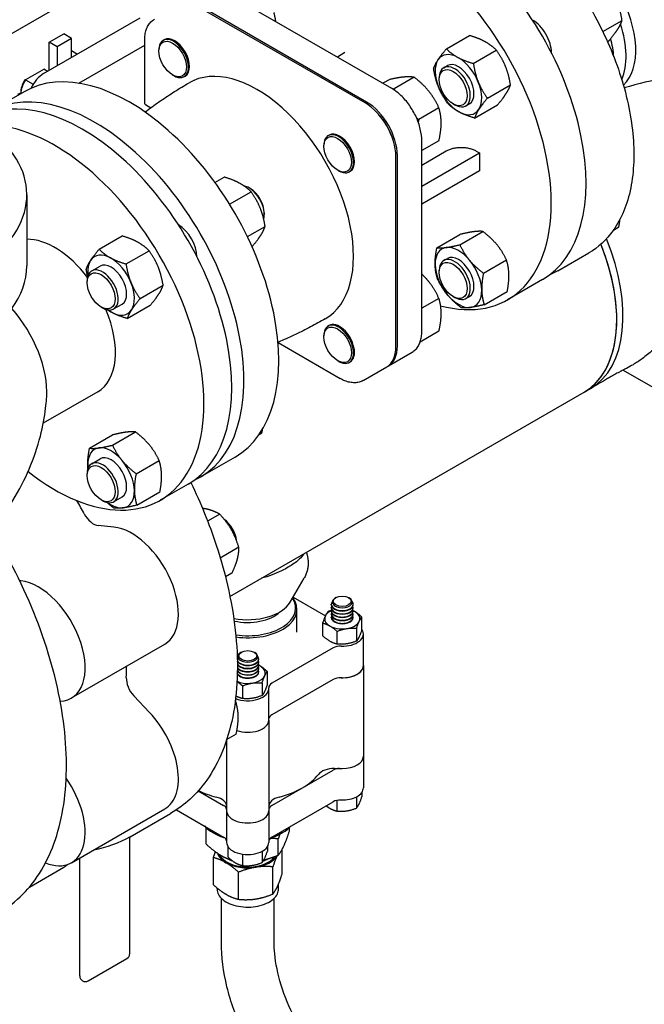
# Model space of a CAD drawing. Header units: inches. Extents: x 17 to 189, y 68 to 193.
# Tile 16 of 43: x 81 to 90, y 133 to 147. Entities that reach past the tile are written whole.
import ezdxf

# ---------------------------------------------------------------- set-up
doc = ezdxf.new("R2010")
doc.units = ezdxf.units.IN
doc.header["$LTSCALE"] = 10.666667
doc.header["$MEASUREMENT"] = 0
doc.layers.get('0').update_dxf_attribs({"lineweight": 25})

msp = doc.modelspace()

# ---------------------------------------------------------------- linework, layer by layer
for p, q in [((86.627, 150.301), (79.702, 146.303)), ((84.128, 147.674), (86.474, 146.319)), ((86.099, 146.11), (83.752, 147.465)), ((86.12, 146.122), (83.774, 147.477)), ((81.529, 146.527), (82.901, 147.319)), ((89.48, 147.126), (89.754, 147.284)), ((81.609, 146.973), (81.816, 147.092)), ((81.926, 147.028), (81.816, 147.092)), ((87.256, 146.879), (87.584, 147.069)), ((81.609, 146.573), (81.609, 146.973)), ((81.72, 146.909), (81.609, 146.973)), ((81.926, 147.028), (81.72, 146.909)), ((81.926, 146.756), (81.926, 147.028)), ((82.028, 146.391), (82.966, 146.932)), ((82.966, 146.097), (82.966, 147.003)), ((83.229, 146.999), (83.243, 147.008)), ((89.545, 146.985), (89.572, 147)), ((81.72, 146.909), (81.72, 146.637)), ((81.926, 146.855), (82.012, 146.805)), ((83.167, 146.847), (83.167, 146.863)), ((85.814, 146.825), (85.707, 146.763)), ((87.639, 146.671), (87.966, 146.86)), ((81.534, 146.592), (81.271, 146.44)), ((81.534, 146.592), (81.588, 146.561)), ((81.543, 146.587), (81.589, 146.561)), ((83.363, 146.507), (83.378, 146.499)), ((87.219, 146.611), (87.271, 146.641)), ((81.271, 146.44), (81.381, 146.376)), ((83.526, 146.484), (83.54, 146.492)), ((86.45, 146.444), (86.354, 146.389)), ((86.8, 146.475), (86.512, 146.309)), ((87.154, 146.442), (87.154, 146.468)), ((87.839, 146.178), (88.167, 146.368)), ((81.251, 146.269), (80.756, 145.983)), ((81.164, 146.233), (81.203, 146.255)), ((81.203, 146.253), (81.203, 146.241)), ((82.975, 146.088), (83.053, 146.042)), ((87.353, 146.098), (87.375, 146.085)), ((87.531, 146.07), (87.583, 146.1)), ((87.15, 146.039), (86.863, 145.873)), ((87.657, 145.895), (87.985, 146.084)), ((85.576, 145.645), (85.59, 145.653)), ((87.15, 145.572), (86.907, 145.431)), ((86.907, 142.861), (86.907, 145.57)), ((85.514, 145.492), (85.514, 145.508)), ((86.907, 145.226), (87.255, 145.427)), ((86.907, 144.924), (87.729, 145.399)), ((87.681, 145.426), (87.729, 145.399)), ((87.729, 145.399), (87.729, 145.143)), ((86.538, 142.64), (86.538, 145.35)), ((86.559, 142.653), (86.559, 145.362)), ((85.71, 145.152), (85.724, 145.144)), ((85.873, 145.129), (85.887, 145.138)), ((87.729, 145.143), (86.907, 144.668)), ((83.965, 144.979), (84.096, 145.055)), ((84.172, 144.669), (84.478, 144.846)), ((84.467, 144.891), (84.445, 144.904)), ((81.29, 144.803), (81.29, 143.791)), ((84.666, 144.547), (84.666, 144.521)), ((84.426, 144.208), (84.678, 144.354)), ((87.446, 144.093), (87.774, 144.282)), ((89.633, 144.302), (89.708, 144.345)), ((82.317, 144.028), (82.645, 144.217)), ((87.12, 144.05), (87.448, 144.239)), ((82.7, 143.819), (83.027, 144.008)), ((84.491, 144.067), (84.496, 144.07)), ((87.219, 143.868), (87.271, 143.898)), ((87.783, 143.688), (88.11, 143.877)), ((88.84, 143.722), (89.282, 143.977)), ((82.212, 143.72), (82.332, 143.789)), ((87.154, 143.7), (87.154, 143.725)), ((82.147, 143.552), (82.147, 143.577)), ((88.621, 143.596), (88.126, 143.31)), ((82.9, 143.327), (83.228, 143.516)), ((87.793, 143.24), (88.121, 143.429)), ((87.15, 143.33), (86.907, 143.189)), ((87.353, 143.355), (87.375, 143.343)), ((87.531, 143.327), (87.583, 143.357)), ((82.346, 143.207), (82.368, 143.194)), ((82.524, 143.179), (82.644, 143.248)), ((82.718, 143.043), (83.045, 143.232)), ((85.576, 142.935), (85.59, 142.943)), ((85.514, 142.782), (85.514, 142.799)), ((87.15, 142.862), (86.883, 142.708)), ((84.862, 142.7), (85.745, 142.19)), ((86.431, 142.368), (86.769, 142.564)), ((85.71, 142.443), (85.724, 142.435)), ((85.873, 142.42), (85.887, 142.428)), ((86.071, 142.161), (86.409, 142.356)), ((89.769, 142.309), (91.271, 141.442)), ((89.213, 141.995), (89.302, 142.046)), ((82.297, 142), (81.524, 141.553)), ((84.178, 139.087), (89.213, 141.995)), ((82.181, 141.198), (82.508, 141.387)), ((82.507, 141.241), (82.835, 141.43)), ((84.594, 141.393), (84.632, 141.415)), ((82.212, 140.978), (82.332, 141.047)), ((84.251, 141.073), (83.756, 140.787)), ((82.844, 140.836), (83.171, 141.025)), ((82.147, 140.809), (82.147, 140.835)), ((83.583, 140.687), (83.187, 140.458)), ((82.524, 140.436), (82.644, 140.505)), ((82.854, 140.388), (83.182, 140.578)), ((82.346, 140.465), (82.368, 140.452)), ((84.034, 140.258), (83.861, 140.158)), ((82.528, 140.076), (82.306, 140.098)), ((84.304, 139.789), (84.04, 139.636)), ((85.269, 139.718), (85.285, 139.628)), ((84.205, 139.419), (84.114, 139.367)), ((81.202, 139.311), (81.188, 139.312)), ((85.036, 139.01), (85.232, 139.349)), ((85.077, 139.08), (85.536, 138.815)), ((85.618, 138.972), (85.618, 138.978)), ((85.684, 139.073), (85.675, 139.068)), ((85.865, 139.073), (85.874, 139.068)), ((85.931, 138.972), (85.931, 138.978)), ((84.957, 138.916), (84.957, 138.918)), ((85.131, 138.58), (85.131, 138.906)), ((85.618, 138.927), (85.618, 138.933)), ((85.618, 138.882), (85.618, 138.887)), ((85.618, 138.836), (85.618, 138.842)), ((85.931, 138.927), (85.931, 138.933)), ((85.931, 138.882), (85.931, 138.887)), ((85.931, 138.836), (85.931, 138.842)), ((85.496, 138.711), (85.496, 138.53)), ((85.618, 138.791), (85.618, 138.797)), ((85.931, 138.791), (85.931, 138.797)), ((86.054, 138.617), (86.054, 138.797)), ((85.7, 138.593), (85.7, 138.412)), ((85.979, 138.636), (85.979, 138.455)), ((86.075, 138.106), (86.075, 138.555)), ((81.925, 137.645), (83.251, 138.411)), ((84.34, 138.297), (84.332, 138.292)), ((84.522, 138.297), (84.531, 138.292)), ((85.644, 138.357), (84.774, 137.855)), ((84.587, 138.197), (84.587, 138.202)), ((84.587, 138.151), (84.587, 138.157)), ((84.587, 138.106), (84.587, 138.112)), ((86.075, 138.106), (86.075, 136.816)), ((84.587, 138.061), (84.587, 138.066)), ((84.587, 138.015), (84.587, 138.021)), ((84.71, 137.841), (84.71, 138.022)), ((84.635, 137.86), (84.635, 137.68)), ((85.644, 137.908), (84.774, 137.406)), ((85.775, 137.933), (85.735, 137.933)), ((84.356, 137.817), (84.356, 137.637)), ((84.731, 137.33), (84.731, 137.779)), ((83.036, 137.44), (82.813, 137.675)), ((84.266, 137.574), (84.249, 137.564)), ((84.731, 137.33), (84.731, 136.04)), ((84.266, 137.132), (84.133, 137.055)), ((84.131, 137.049), (84.131, 136.04)), ((86.075, 136.816), (86.075, 136.367)), ((84.774, 136.116), (85.644, 136.618)), ((85.664, 136.643), (85.775, 136.643)), ((83.727, 136.324), (84.088, 136.116)), ((86.054, 136.303), (86.054, 136.24)), ((84.774, 135.667), (85.644, 136.169)), ((85.7, 136.189), (85.7, 136.036)), ((85.979, 136.24), (85.979, 136.079)), ((81.925, 135.302), (83.251, 136.067)), ((83.417, 136.054), (84.088, 135.667)), ((84.131, 136.04), (84.131, 135.591)), ((84.731, 136.04), (84.731, 135.591)), ((82.759, 135.67), (83.333, 136.002)), ((83.839, 135.567), (83.839, 135.8)), ((83.95, 135.722), (83.936, 135.73)), ((84.912, 135.722), (84.926, 135.73)), ((85.024, 135.75), (85.024, 135.801)), ((82.754, 134.009), (82.754, 135.667)), ((84.865, 135.408), (84.865, 135.641)), ((84.152, 135.379), (84.152, 135.527)), ((84.635, 135.464), (84.635, 135.304)), ((84.71, 135.527), (84.71, 135.465)), ((84.919, 135.138), (84.919, 135.49)), ((82.042, 133.691), (82.042, 135.37)), ((83.943, 134.987), (83.943, 135.374)), ((84.357, 135.423), (84.357, 135.261)), ((81.327, 134.956), (81.816, 135.239)), ((84.3, 134.781), (84.3, 135.167)), ((84.788, 134.856), (84.788, 135.243)), ((83.994, 134.929), (83.994, 134.943)), ((84.869, 134.929), (84.869, 134.999)), ((84.056, 134.168), (84.056, 134.795)), ((84.806, 134.168), (84.806, 134.795)), ((82.162, 133.622), (82.714, 133.94))]:
    msp.add_line(p, q)
for centre, start, end in [((82.674, 134.009), 300, 0), ((82.122, 133.691), 180, 300)]:
    msp.add_arc(centre, 0.08, start, end)
for centre, major_axis, start_param, end_param in [((87.121, 146.194), (1.5, -2.598), 0, 3.141593), ((86.626, 145.908), (1.5, -2.598), 5.758799, 9.691663), ((89.108, 147.341), (0.595, -1.031), 0.12623, 3.015363), ((89.108, 147.341), (0.595, -1.031), 0.12623, 3.015363), ((88.484, 146.98), (0.188, -0.325), 0.777468, 2.364125), ((88.97, 147.261), (0.595, -1.031), 0.398402, 1.221248), ((88.97, 147.261), (0.595, -1.031), 0.398402, 1.221248), ((83.378, 146.742), (-0.149, 0.258), 2.356194, 7.068583), ((83.392, 146.75), (-0.149, 0.258), 3.141593, 6.283185), ((88.799, 147.162), (0.595, -1.031), 0.874921, 1.123203), ((87.427, 146.37), (-0.234, 0.406), 5.525168, 6.572365), ((82.751, 143.671), (1.5, -2.598), 0, 3.141593), ((84.565, 144.718), (0.969, -1.678), 0, 3.141593), ((87.427, 146.37), (-0.234, 0.406), 0.28918, 1.336377), ((87.427, 146.37), (-0.156, 0.271), 3.141593, 6.283185), ((87.427, 146.37), (-0.234, 0.406), 4.47797, 5.525168), ((81.529, 146.27), (0.157, 0.272), 0.785398, 1.72252), ((81.402, 146.344), (0.141, 0.244), 0, 0.062664), ((87.375, 146.34), (0.156, -0.271), 5.497787, 10.210176), ((81.381, 146.356), (0.126, 0.218), 1.552177, 2.356194), ((81.402, 146.344), (-0.141, -0.244), 4.649725, 5.445708), ((87.427, 146.37), (0.234, -0.406), 0.28918, 1.336377), ((82.256, 143.385), (1.5, -2.598), 6.225406, 9.482557), ((87.427, 146.37), (0.234, -0.406), 4.47797, 5.525168), ((78.59, 144.803), (2.7, 0), 2.204526, 7.428132), ((82.083, 143.285), (1.5, -2.598), 0, 3.141593), ((86.099, 145.603), (-0.31, 0.538), 3.926991, 5.497787), ((86.12, 145.616), (-0.31, 0.538), 3.926991, 5.497787), ((87.427, 146.37), (0.234, -0.406), 5.525168, 6.572365), ((81.687, 143.056), (1.5, -2.598), 5.317651, 9.136282), ((86.12, 145.616), (-0.29, 0.503), 4.360577, 5.064201), ((85.738, 145.395), (-0.149, 0.258), 3.141593, 6.283185), ((85.724, 145.387), (-0.149, 0.258), 2.356194, 7.068583), ((84.445, 144.649), (0.156, -0.271), 0.512958, 2.675802), ((84.467, 144.661), (-0.141, 0.244), 3.926991, 5.497787), ((83.444, 144.07), (-0.187, 0.325), 3.933682, 5.491096), ((81.687, 143.056), (-0.61, 1.057), 4.928647, 5.976173), ((88.177, 143.994), (1.125, -1.949), 0, 1.337764), ((88.177, 143.994), (1.125, -1.949), 0, 1.337764), ((87.427, 143.628), (-0.234, 0.406), 6.048766, 7.095964), ((87.427, 143.628), (-0.234, 0.406), 5.001569, 6.048766), ((88.088, 143.943), (1.125, -1.949), 0, 1.325441), ((88.088, 143.943), (1.125, -1.949), 0.785398, 1.325441), ((82.488, 143.519), (-0.234, 0.406), 0.28918, 0.926143), ((82.488, 143.519), (-0.234, 0.406), 5.525168, 6.572365), ((82.488, 143.519), (-0.234, 0.406), 4.47797, 5.525168), ((87.375, 143.598), (0.156, -0.271), 5.497787, 10.210176), ((87.427, 143.628), (-0.156, 0.271), 3.141593, 6.283185), ((87.427, 143.628), (-0.234, 0.406), 3.954371, 5.001569), ((78.59, 143.791), (2.7, 0), 3.141593, 6.283185), ((82.368, 143.449), (0.156, -0.271), 5.497787, 10.210176), ((82.488, 143.519), (-0.156, 0.271), 3.141593, 6.283185), ((87.427, 143.628), (0.234, -0.406), 3.954371, 5.001569), ((82.488, 143.519), (0.234, -0.406), 0.28918, 1.336377), ((87.427, 143.628), (0.234, -0.406), 6.048766, 7.095964), ((87.427, 143.628), (0.234, -0.406), 5.001569, 6.048766), ((80.711, 142.493), (-0.61, 1.057), 3.859842, 5.060199), ((81.687, 143.056), (0.61, -1.057), 0, 1.354539), ((82.488, 143.519), (0.234, -0.406), 5.357043, 5.525168), ((82.488, 143.519), (0.234, -0.406), 5.525168, 6.572365), ((88.088, 143.943), (1.125, -1.949), 0, 0.785398), ((85.724, 142.677), (-0.149, 0.258), 2.356194, 7.068583), ((85.738, 142.685), (0.149, -0.258), 0, 3.141593), ((86.099, 142.894), (0.31, -0.538), 0, 0.785398), ((86.12, 142.906), (0.31, -0.538), 6.249, 7.068583), ((82.488, 140.776), (-0.234, 0.406), 6.048766, 7.095964), ((82.488, 140.776), (-0.234, 0.406), 5.001569, 6.048766), ((82.488, 140.776), (-0.156, 0.271), 3.141593, 6.283185), ((82.368, 140.707), (0.156, -0.271), 5.497787, 10.210176), ((82.488, 140.776), (0.234, -0.406), 3.954371, 4.067735), ((82.488, 140.776), (-0.234, 0.406), 3.954371, 5.001569), ((82.488, 140.776), (0.234, -0.406), 6.048766, 7.095964), ((80.332, 139.465), (-1.68, 2.91), 4.654879, 4.718167), ((82.488, 140.776), (0.234, -0.406), 5.357043, 6.048766), ((82.238, 140.326), (0.125, -0.217), 4.654879, 5.890486), ((82.782, 139.222), (0.469, -0.812), 0, 2.748894), ((84.075, 139.969), (-0.141, 0.244), 4.057126, 5.367651), ((84.052, 139.956), (0.156, -0.271), 1.054642, 2.086951), ((81.456, 138.457), (0.469, -0.812), 5.97979, 9.032079), ((84.431, 139.127), (0.638, 0), 4.394976, 5.961116), ((84.431, 138.923), (0.68, 0), 4.45893, 6.647313), ((84.431, 138.906), (0.7, 0), 4.470374, 6.700673), ((85.775, 138.978), (0.156, 0), 2.685106, 6.739671), ((85.775, 138.933), (0.156, 0), 2.91979, 6.504988), ((85.775, 138.972), (-0.156, 0), 0, 3.141593), ((85.775, 139.01), (-0.141, 0), 5.497787, 10.210176), ((84.431, 139.025), (-0.53, 0), 1.196506, 2.61285), ((85.775, 138.772), (-0.25, 0), 5.387521, 10.320443), ((85.775, 138.887), (0.156, 0), 2.91979, 6.504988), ((85.775, 138.842), (0.156, 0), 2.91979, 6.504988), ((85.775, 138.797), (0.156, 0), 2.91979, 6.504988), ((85.775, 138.927), (-0.156, 0), 0, 3.141593), ((85.775, 138.882), (-0.156, 0), 0, 3.141593), ((85.775, 138.836), (-0.156, 0), 0, 3.141593), ((85.775, 138.791), (-0.156, 0), 0, 3.141593), ((85.775, 138.555), (0.3, 0), 4.656718, 6.660374), ((85.75, 138.296), (-0.15, 0), 4.656718, 5.497787), ((84.431, 138.235), (-0.141, 0), 5.497787, 10.210176), ((84.431, 137.997), (0.25, 0), 4.056237, 7.17885), ((84.431, 138.202), (-0.156, 0), 5.826699, 5.992953), ((84.431, 138.202), (0.156, 0), 3.462056, 6.739671), ((84.431, 138.197), (-0.156, 0), 0.322766, 3.141593), ((84.431, 138.157), (0.156, 0), 3.475692, 6.504988), ((84.431, 138.151), (-0.156, 0), 0.335074, 3.141593), ((84.431, 138.112), (0.156, 0), 3.47927, 6.504988), ((84.431, 138.106), (-0.156, 0), 0.337461, 3.141593), ((85.775, 138.106), (0.3, 0), 4.656718, 6.283185), ((85.775, 138.106), (0.3, 0), 4.712389, 6.283185), ((80.332, 139.465), (-1.68, 2.91), 3.86948, 3.928386), ((84.431, 138.015), (-0.156, 0), 0.313898, 3.141593), ((84.431, 138.066), (0.156, 0), 3.47346, 6.504988), ((84.431, 138.061), (-0.156, 0), 0.330482, 3.141593), ((84.431, 138.021), (0.156, 0), 3.458117, 6.504988), ((82.881, 137.824), (-0.125, 0.217), 0.727888, 1.963495), ((84.88, 137.794), (-0.15, 0), 5.497787, 6.338856), ((85.75, 137.847), (0.15, 0), 1.515126, 2.356194), ((84.431, 137.779), (0.3, 0), 4.098306, 6.338856), ((84.052, 137.613), (0.156, -0.271), 1.190883, 1.2105), ((84.075, 137.625), (-0.141, 0.244), 4.15984, 4.354012), ((82.782, 136.879), (0.469, -0.812), 0, 1.963495), ((84.88, 137.345), (-0.15, 0), 5.497787, 6.186736), ((84.431, 137.33), (0.3, 0), 4.169414, 6.283185), ((84.431, 137.33), (0.3, 0), 4.169414, 6.283185), ((85.775, 136.816), (0.3, 0), 4.712389, 6.283185), ((85.775, 136.816), (0.3, 0), 4.712389, 6.283185), ((85.664, 136.498), (0.25, 0), 1.570796, 2.721979), ((85.75, 136.557), (-0.15, 0), 4.808838, 5.497787), ((81.456, 136.114), (0.469, -0.812), 5.647673, 8.004841), ((84.431, 136.816), (1.1, 0), 5.132002, 5.863572), ((84.431, 136.816), (1.1, 0), 4.020442, 4.292776), ((85.775, 136.367), (0.3, 0), 4.656718, 6.283185), ((83.881, 136.104), (0.25, 0), 0, 1.151183), ((84.981, 136.104), (-0.25, 0), 5.132002, 6.283185), ((85.75, 136.107), (0.15, 0), 1.515126, 2.356194), ((83.982, 136.055), (0.15, 0), 0.096449, 0.785398), ((84.431, 136.04), (-0.3, 0), 0, 3.141593), ((84.431, 136.04), (-0.3, 0), 0, 3.141593), ((84.88, 136.055), (-0.15, 0), 5.497787, 6.186736), ((84.431, 136.016), (-0.7, 0), 0.491572, 1.075249), ((84.431, 136.016), (-0.7, 0), 2.066344, 2.65002), ((84.431, 135.999), (0.68, 0), 3.926991, 4.212614), ((83.982, 135.606), (0.15, 0), 0.096449, 0.785398), ((84.431, 135.591), (-0.3, 0), 0, 3.141593), ((84.88, 135.606), (-0.15, 0), 5.497787, 6.186736), ((84.431, 135.999), (0.68, 0), 5.212164, 5.497787), ((84.431, 135.481), (-0.438, 0), 0.172786, 0.785398), ((84.431, 135.481), (-0.418, 0), 0.254888, 2.75558), ((84.431, 135.481), (0.438, 0), 3.926991, 4.974188), ((84.431, 135.535), (-0.42, 0), 0.797468, 1.029583), ((84.431, 135.481), (0.438, 0), 4.974188, 5.959483), ((84.431, 135.535), (-0.42, 0), 2.12771, 2.313263), ((81.347, 136.05), (0.469, -0.812), 0, 0.116785)]:
    msp.add_ellipse(centre, major_axis=major_axis, ratio=0.57735, start_param=start_param, end_param=end_param)
for centre, major_axis in [((83.363, 146.734), (0.139, -0.24)), ((87.353, 146.327), (-0.141, 0.244)), ((85.71, 145.379), (0.139, -0.24)), ((87.353, 143.585), (0.141, -0.244)), ((82.346, 143.437), (-0.141, 0.244)), ((85.71, 142.669), (0.139, -0.24)), ((82.346, 140.694), (0.141, -0.244)), ((85.775, 139.021), (-0.128, 0)), ((84.431, 138.245), (-0.128, 0))]:
    msp.add_ellipse(centre, major_axis=major_axis, ratio=0.57735)
for points, knots in [([(86.282, 149.173), (86.442, 149.266), (86.627, 149.315), (87.029, 149.323), (87.247, 149.281), (87.696, 149.106), (87.928, 148.973), (88.377, 148.629), (88.596, 148.418), (88.997, 147.943), (89.18, 147.678), (89.493, 147.12), (89.623, 146.827), (89.817, 146.243), (89.88, 145.951), (89.934, 145.397), (89.924, 145.135), (89.83, 144.667), (89.746, 144.462), (89.533, 144.163), (89.417, 144.055), (89.282, 143.977)], [4.712389, 4.712389, 4.712389, 4.712389, 5.019722, 5.019722, 5.33549, 5.33549, 5.658361, 5.658361, 5.98179, 5.98179, 6.304623, 6.304623, 6.627229, 6.627229, 6.950129, 6.950129, 7.273619, 7.273619, 7.59607, 7.59607, 7.853982, 7.853982, 7.853982, 7.853982]), ([(82.966, 147.003), (82.966, 147.03), (82.968, 147.056), (82.975, 147.105), (82.98, 147.128), (82.995, 147.172), (83.004, 147.193), (83.027, 147.23), (83.04, 147.247), (83.069, 147.277), (83.086, 147.29), (83.103, 147.3)], [6.2831853, 6.2831853, 6.2831853, 6.2831853, 6.4402649, 6.4402649, 6.5973446, 6.5973446, 6.7544242, 6.7544242, 6.9115038, 6.9115038, 7.0685835, 7.0685835, 7.0685835, 7.0685835]), ([(92.911, 146.959), (92.682, 146.886), (92.417, 146.806), (91.911, 146.694), (91.668, 146.655), (91.064, 146.568), (90.715, 146.527), (90.179, 146.429), (89.989, 146.383), (89.784, 146.323)], [0, 0, 0, 0, 2.25678, 2.25678, 4.435619, 4.435619, 7.898035, 7.898035, 10.015295, 10.015295, 10.015295, 10.015295]), ([(82.97, 145.981), (82.98, 145.988), (82.99, 145.996), (83.063, 146.05), (83.127, 146.096), (83.258, 146.186), (83.324, 146.23), (83.459, 146.315), (83.527, 146.356), (83.596, 146.396)], [0.71307941, 0.71307941, 0.71307941, 0.71307941, 0.71672889, 0.71672889, 0.73961865, 0.73961865, 0.7625084, 0.7625084, 0.78539816, 0.78539816, 0.78539816, 0.78539816]), ([(86.907, 145.57), (86.907, 145.624), (86.899, 145.68), (86.871, 145.796), (86.851, 145.855), (86.798, 145.97), (86.766, 146.025), (86.693, 146.129), (86.652, 146.176), (86.566, 146.258), (86.52, 146.293), (86.474, 146.319)], [3.141593, 3.141593, 3.141593, 3.141593, 3.455752, 3.455752, 3.769911, 3.769911, 4.08407, 4.08407, 4.39823, 4.39823, 4.712389, 4.712389, 4.712389, 4.712389]), ([(82.975, 146.088), (82.972, 146.089), (82.97, 146.091), (82.967, 146.094), (82.966, 146.096), (82.966, 146.097), (82.966, 146.097), (82.966, 146.097)], [0, 0, 0, 0, 0.02969641, 0.02969641, 0.05939282, 0.05939282, 0.06106123, 0.06106123, 0.06106123, 0.06106123]), ([(87.255, 145.427), (87.268, 145.435), (87.284, 145.442), (87.318, 145.455), (87.336, 145.461), (87.37, 145.469), (87.389, 145.472), (87.429, 145.477), (87.449, 145.478), (87.487, 145.478), (87.507, 145.476), (87.547, 145.472), (87.566, 145.468), (87.6, 145.46), (87.619, 145.455), (87.652, 145.442), (87.668, 145.434), (87.681, 145.426)], [2.26336, 2.26336, 2.26336, 2.26336, 2.404327, 2.404327, 2.545293, 2.545293, 2.68687, 2.68687, 2.828447, 2.828447, 2.970104, 2.970104, 3.11176, 3.11176, 3.253674, 3.253674, 3.395588, 3.395588, 3.395588, 3.395588]), ([(91.271, 144.179), (91.271, 144.179), (91.271, 144.179), (91.259, 144.171), (91.252, 144.167), (91.242, 144.159), (91.232, 144.15), (91.201, 144.114), (91.185, 144.092), (91.14, 144.027), (91.11, 143.977), (91.049, 143.873), (91.019, 143.821), (90.953, 143.706), (90.915, 143.643), (90.863, 143.561), (90.85, 143.542), (90.832, 143.516), (90.827, 143.508), (90.822, 143.5), (90.821, 143.499), (90.82, 143.497), (90.82, 143.497), (90.82, 143.497), (90.82, 143.497), (90.816, 143.492), (90.816, 143.492), (90.808, 143.481), (90.803, 143.472), (90.777, 143.432), (90.755, 143.395), (90.705, 143.311), (90.678, 143.263), (90.618, 143.159), (90.584, 143.102), (90.504, 142.974), (90.456, 142.902), (90.339, 142.748), (90.267, 142.666), (90.143, 142.55), (90.094, 142.51), (90, 142.442), (89.957, 142.413), (89.88, 142.368), (89.848, 142.35), (89.801, 142.325), (89.785, 142.317), (89.75, 142.299), (89.731, 142.29), (89.702, 142.275), (89.691, 142.269), (89.67, 142.258), (89.662, 142.254), (89.656, 142.25), (89.655, 142.25), (89.655, 142.25), (89.655, 142.25), (89.654, 142.249), (89.646, 142.244), (89.627, 142.234), (89.613, 142.226), (89.583, 142.208), (89.566, 142.198), (89.529, 142.177), (89.509, 142.166), (89.465, 142.14), (89.441, 142.126), (89.388, 142.096), (89.359, 142.079), (89.321, 142.057), (89.311, 142.051), (89.302, 142.046)], [2.318771, 2.318771, 2.318771, 2.318771, 2.324284, 2.324284, 2.72051, 2.72051, 3.413628, 3.413628, 3.912372, 3.912372, 4.525763, 4.525763, 5.025255, 5.025255, 5.586437, 5.586437, 5.762369, 5.762369, 5.82831, 5.82831, 5.840673, 5.840673, 5.841455, 5.841455, 5.841845, 5.841845, 5.891856, 5.891856, 6.04203, 6.04203, 6.497694, 6.497694, 6.957487, 6.957487, 7.462812, 7.462812, 8.109598, 8.109598, 8.961033, 8.961033, 9.48892, 9.48892, 9.896105, 9.896105, 10.170838, 10.170838, 10.310785, 10.310785, 10.501903, 10.501903, 10.669203, 10.669203, 10.870947, 10.870947, 10.880193, 10.880193, 10.880974, 10.880974, 10.930974, 10.930974, 11.080974, 11.080974, 11.260974, 11.260974, 11.476974, 11.476974, 11.736174, 11.736174, 12.047214, 12.047214, 12.151121, 12.151121, 12.151121, 12.151121]), ([(85.534, 143.039), (85.465, 143), (85.395, 142.961), (85.254, 142.887), (85.183, 142.851), (85.04, 142.783), (84.968, 142.751), (84.884, 142.715), (84.873, 142.71), (84.861, 142.705)], [3.92699082, 3.92699082, 3.92699082, 3.92699082, 3.94988058, 3.94988058, 3.97277033, 3.97277033, 3.99566009, 3.99566009, 3.99930957, 3.99930957, 3.99930957, 3.99930957]), ([(86.769, 142.564), (86.787, 142.574), (86.803, 142.587), (86.833, 142.617), (86.846, 142.634), (86.868, 142.671), (86.877, 142.692), (86.892, 142.736), (86.898, 142.759), (86.905, 142.808), (86.907, 142.834), (86.907, 142.861)], [2.3561945, 2.3561945, 2.3561945, 2.3561945, 2.5132741, 2.5132741, 2.6703538, 2.6703538, 2.8274334, 2.8274334, 2.984513, 2.984513, 3.1415927, 3.1415927, 3.1415927, 3.1415927]), ([(86.071, 142.161), (86.053, 142.15), (86.034, 142.143), (85.993, 142.132), (85.972, 142.129), (85.928, 142.129), (85.906, 142.131), (85.86, 142.14), (85.837, 142.147), (85.791, 142.165), (85.768, 142.177), (85.745, 142.19)], [3.9269908, 3.9269908, 3.9269908, 3.9269908, 4.0840704, 4.0840704, 4.2411501, 4.2411501, 4.3982297, 4.3982297, 4.5553093, 4.5553093, 4.712389, 4.712389, 4.712389, 4.712389]), ([(77.58, 138.714), (77.912, 138.678), (78.314, 138.685), (79.139, 138.87), (79.553, 139.036), (80.268, 139.488), (80.571, 139.765), (81.057, 140.358), (81.23, 140.674), (81.482, 141.292), (81.538, 141.578), (81.566, 141.849), (81.57, 141.89), (81.572, 141.929)], [5.097611, 5.097611, 5.097611, 5.097611, 5.319171, 5.319171, 5.52141, 5.52141, 5.712184, 5.712184, 5.919428, 5.919428, 6.169419, 6.169419, 6.216037, 6.216037, 6.216037, 6.216037]), ([(83.622, 140.71), (83.763, 140.418), (83.884, 140.119), (84.127, 139.383), (84.222, 138.945), (84.302, 138.117), (84.287, 137.725), (84.147, 137.029), (84.023, 136.723), (83.707, 136.278), (83.533, 136.117), (83.333, 136.002)], [6.802861, 6.802861, 6.802861, 6.802861, 7.02165, 7.02165, 7.343577, 7.343577, 7.6659, 7.6659, 7.987561, 7.987561, 8.246681, 8.246681, 8.246681, 8.246681]), ([(80.903, 134.598), (81.143, 134.737), (81.345, 134.941), (81.655, 135.46), (81.761, 135.776), (81.867, 136.492), (81.866, 136.893), (81.754, 137.734), (81.643, 138.175), (81.325, 139.052), (81.117, 139.488), (80.845, 139.945), (80.818, 139.989), (80.79, 140.033)], [4.31969, 4.31969, 4.31969, 4.31969, 4.631101, 4.631101, 4.94841, 4.94841, 5.270372, 5.270372, 5.592646, 5.592646, 5.914523, 5.914523, 5.949198, 5.949198, 5.949198, 5.949198]), ([(85.226, 139.693), (85.212, 139.669), (85.193, 139.646), (85.133, 139.587), (85.085, 139.552), (85.029, 139.518), (85.021, 139.513), (85.014, 139.509), (85.007, 139.505)], [12.230278, 12.230278, 12.230278, 12.230278, 12.644088, 12.644088, 13.28052, 13.28052, 13.28052, 13.360678, 13.360678, 13.360678, 13.360678]), ([(85.007, 139.505), (84.977, 139.488), (84.946, 139.471), (84.827, 139.414), (84.731, 139.376), (84.629, 139.348)], [0.080158, 0.080158, 0.080158, 0.080158, 0.396868, 0.396868, 1.21129, 1.21129, 1.21129, 1.21129]), ([(85.285, 139.628), (85.288, 139.609), (85.29, 139.59), (85.291, 139.551), (85.29, 139.531), (85.285, 139.493), (85.282, 139.474), (85.271, 139.436), (85.265, 139.418), (85.25, 139.383), (85.242, 139.365), (85.232, 139.349)], [3.828563, 3.828563, 3.828563, 3.828563, 3.9126625, 3.9126625, 3.996762, 3.996762, 4.0808615, 4.0808615, 4.164961, 4.164961, 4.2490605, 4.2490605, 4.2490605, 4.2490605]), ([(83.994, 134.929), (83.994, 134.902), (84.001, 134.875), (84.028, 134.824), (84.049, 134.799), (84.104, 134.755), (84.137, 134.735), (84.213, 134.703), (84.256, 134.691), (84.345, 134.674), (84.392, 134.67), (84.485, 134.671), (84.532, 134.676), (84.62, 134.694), (84.661, 134.707), (84.736, 134.741), (84.768, 134.762), (84.821, 134.808), (84.841, 134.834), (84.863, 134.883), (84.869, 134.906), (84.869, 134.929)], [5.497787, 5.497787, 5.497787, 5.497787, 5.798491, 5.798491, 6.111376, 6.111376, 6.435665, 6.435665, 6.761082, 6.761082, 7.085572, 7.085572, 7.409691, 7.409691, 7.734264, 7.734264, 8.059751, 8.059751, 8.383476, 8.383476, 8.63938, 8.63938, 8.63938, 8.63938]), ([(85.658, 131.394), (85.48, 131.496), (85.31, 131.627), (84.99, 131.932), (84.841, 132.106), (84.575, 132.483), (84.457, 132.686), (84.264, 133.105), (84.188, 133.321), (84.084, 133.75), (84.056, 133.963), (84.056, 134.168)], [0, 0, 0, 0, 0.314159, 0.314159, 0.628319, 0.628319, 0.942478, 0.942478, 1.256637, 1.256637, 1.570796, 1.570796, 1.570796, 1.570796]), ([(86.033, 132.043), (85.926, 132.105), (85.814, 132.187), (85.591, 132.391), (85.481, 132.512), (85.276, 132.783), (85.181, 132.933), (85.021, 133.243), (84.955, 133.404), (84.858, 133.717), (84.828, 133.868), (84.809, 134.063), (84.806, 134.117), (84.806, 134.168)], [0, 0, 0, 0, 0.282348, 0.282348, 0.571516, 0.571516, 0.865943, 0.865943, 1.1614, 1.1614, 1.453349, 1.453349, 1.570796, 1.570796, 1.570796, 1.570796])]:
    msp.add_open_spline(points, degree=3, knots=knots)
for points, weights in [([(89.754, 147.284), (89.73, 147.433), (89.683, 147.547)], [1.10906450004, 1.0930923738, 1]), ([(84.83, 147.269), (84.822, 147.331), (84.804, 147.394)], [1.90980064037, 1.87586738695, 1.79590111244]), ([(89.692, 147.159), (89.735, 147.225), (89.754, 147.284)], [1, 1.0930923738, 1.10906450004]), ([(87.805, 146.981), (87.716, 147.03), (87.584, 147.069)], [1, 1.0930923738, 1.10906450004]), ([(89.572, 147), (89.65, 147.093), (89.692, 147.159)], [1.10906450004, 1.0930923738, 1]), ([(87.966, 146.86), (87.893, 146.933), (87.805, 146.981)], [1.10906450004, 1.0930923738, 1]), ([(87.136, 146.721), (87.178, 146.786), (87.256, 146.879)], [1, 1.0930923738, 1.10906450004]), ([(87.256, 146.879), (87.329, 146.806), (87.418, 146.758)], [1.10906450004, 1.0930923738, 1]), ([(88.096, 146.631), (88.05, 146.745), (87.966, 146.86)], [1, 1.0930923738, 1.10906450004]), ([(87.074, 146.596), (87.093, 146.655), (87.136, 146.721)], [1.10906450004, 1.0930923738, 1]), ([(87.418, 146.758), (87.507, 146.71), (87.639, 146.671)], [1, 1.0930923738, 1.10906450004]), ([(87.639, 146.671), (87.663, 146.522), (87.709, 146.407)], [1.10906450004, 1.0930923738, 1]), ([(87.145, 146.333), (87.098, 146.447), (87.074, 146.596)], [1, 1.0930923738, 1.10906450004]), ([(88.167, 146.368), (88.143, 146.517), (88.096, 146.631)], [1.10906450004, 1.0930923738, 1]), ([(86.656, 146.478), (86.575, 146.471), (86.45, 146.444)], [1.93481454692, 1.93481454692, 1.79590111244]), ([(86.8, 146.475), (86.737, 146.485), (86.656, 146.478)], [1.79590111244, 1.93481454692, 1.93481454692]), ([(87.007, 146.276), (86.925, 146.377), (86.8, 146.475)], [1.93481454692, 1.93481454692, 1.79590111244]), ([(87.709, 146.407), (87.756, 146.293), (87.839, 146.178)], [1, 1.0930923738, 1.10906450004]), ([(88.105, 146.243), (88.148, 146.309), (88.167, 146.368)], [1, 1.0930923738, 1.10906450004]), ([(86.497, 146.306), (86.504, 146.308), (86.512, 146.309)], [1.81181493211, 1.80409997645, 1.79590111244]), ([(86.512, 146.309), (86.517, 146.299), (86.522, 146.289)], [1.79590111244, 1.80567784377, 1.81476648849]), ([(87.15, 146.039), (87.088, 146.174), (87.007, 146.276)], [1.79590111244, 1.93481454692, 1.93481454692]), ([(87.274, 146.104), (87.191, 146.219), (87.145, 146.333)], [1.10906450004, 1.0930923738, 1]), ([(87.985, 146.084), (88.063, 146.177), (88.105, 146.243)], [1.10906450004, 1.0930923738, 1]), ([(87.436, 145.982), (87.347, 146.031), (87.274, 146.104)], [1, 1.0930923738, 1.10906450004]), ([(87.839, 146.178), (87.761, 146.085), (87.719, 146.02)], [1.10906450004, 1.0930923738, 1]), ([(87.182, 145.824), (87.182, 145.932), (87.15, 146.039)], [1.93481454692, 1.93481454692, 1.79590111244]), ([(87.657, 145.895), (87.525, 145.934), (87.436, 145.982)], [1.10906450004, 1.0930923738, 1]), ([(87.719, 146.02), (87.676, 145.954), (87.657, 145.895)], [1, 1.0930923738, 1.10906450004]), ([(86.83, 145.899), (86.846, 145.886), (86.863, 145.873)], [1.82852587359, 1.81330354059, 1.79590111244]), ([(86.863, 145.873), (86.859, 145.855), (86.855, 145.838)], [1.79590111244, 1.81241216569, 1.82696073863]), ([(87.15, 145.572), (87.182, 145.715), (87.182, 145.824)], [1.79590111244, 1.93481454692, 1.93481454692]), ([(84.316, 144.967), (84.228, 145.016), (84.096, 145.055)], [1, 1.0930923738, 1.10906450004]), ([(84.478, 144.846), (84.405, 144.919), (84.316, 144.967)], [1.10906450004, 1.0930923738, 1]), ([(84.608, 144.617), (84.561, 144.731), (84.478, 144.846)], [1, 1.0930923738, 1.10906450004]), ([(84.678, 144.354), (84.654, 144.503), (84.608, 144.617)], [1.10906450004, 1.0930923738, 1]), ([(89.708, 144.345), (89.719, 144.404), (89.725, 144.455)], [1.10906450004, 1.10214196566, 1.08073260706]), ([(84.617, 144.229), (84.659, 144.295), (84.678, 144.354)], [1, 1.0930923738, 1.10906450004]), ([(87.64, 144.277), (87.565, 144.267), (87.448, 144.239)], [1, 1.0930923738, 1.10906450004]), ([(87.774, 144.282), (87.716, 144.287), (87.64, 144.277)], [1.10906450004, 1.0930923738, 1]), ([(87.972, 144.096), (87.893, 144.19), (87.774, 144.282)], [1, 1.0930923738, 1.10906450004]), ([(82.866, 144.13), (82.777, 144.178), (82.645, 144.217)], [1, 1.0930923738, 1.10906450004]), ([(83.027, 144.008), (82.954, 144.081), (82.866, 144.13)], [1.10906450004, 1.0930923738, 1]), ([(84.496, 144.07), (84.575, 144.163), (84.617, 144.229)], [1.10906450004, 1.0930923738, 1]), ([(82.196, 143.869), (82.239, 143.935), (82.317, 144.028)], [1, 1.0930923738, 1.10906450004]), ([(82.317, 144.028), (82.39, 143.955), (82.479, 143.906)], [1.10906450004, 1.0930923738, 1]), ([(83.157, 143.779), (83.111, 143.893), (83.027, 144.008)], [1, 1.0930923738, 1.10906450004]), ([(87.096, 143.809), (87.093, 143.912), (87.12, 144.05)], [1, 1.0930923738, 1.10906450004]), ([(87.12, 144.05), (87.178, 144.044), (87.254, 144.054)], [1.10906450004, 1.0930923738, 1]), ([(87.254, 144.054), (87.329, 144.064), (87.446, 144.093)], [1, 1.0930923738, 1.10906450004]), ([(87.446, 144.093), (87.507, 143.967), (87.585, 143.873)], [1.10906450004, 1.0930923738, 1]), ([(88.11, 143.877), (88.05, 144.003), (87.972, 144.096)], [1.10906450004, 1.0930923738, 1]), ([(82.135, 143.744), (82.154, 143.803), (82.196, 143.869)], [1.10906450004, 1.0930923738, 1]), ([(82.479, 143.906), (82.568, 143.858), (82.7, 143.819)], [1, 1.0930923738, 1.10906450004]), ([(87.585, 143.873), (87.663, 143.779), (87.783, 143.688)], [1, 1.0930923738, 1.10906450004]), ([(88.145, 143.67), (88.143, 143.774), (88.11, 143.877)], [1, 1.0930923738, 1.10906450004]), ([(82.155, 143.641), (82.144, 143.689), (82.135, 143.744)], [1.08641388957, 1.10310587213, 1.10906450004]), ([(82.7, 143.819), (82.724, 143.67), (82.77, 143.556)], [1.10906450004, 1.0930923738, 1]), ([(83.228, 143.516), (83.203, 143.665), (83.157, 143.779)], [1.10906450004, 1.0930923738, 1]), ([(87.131, 143.602), (87.098, 143.705), (87.096, 143.809)], [1.10906450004, 1.0930923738, 1]), ([(87.007, 143.566), (86.962, 143.621), (86.907, 143.674)], [1.93481454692, 1.93481454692, 1.89326255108]), ([(87.15, 143.33), (87.088, 143.465), (87.007, 143.566)], [1.79590111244, 1.93481454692, 1.93481454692]), ([(87.269, 143.382), (87.191, 143.476), (87.131, 143.602)], [1, 1.0930923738, 1.10906450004]), ([(87.783, 143.688), (87.756, 143.551), (87.758, 143.447)], [1.10906450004, 1.0930923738, 1]), ([(88.121, 143.429), (88.148, 143.566), (88.145, 143.67)], [1.10906450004, 1.0930923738, 1]), ([(82.77, 143.556), (82.817, 143.442), (82.9, 143.327)], [1, 1.0930923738, 1.10906450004]), ([(83.166, 143.391), (83.208, 143.457), (83.228, 143.516)], [1, 1.0930923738, 1.10906450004]), ([(87.758, 143.447), (87.761, 143.343), (87.793, 143.24)], [1, 1.0930923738, 1.10906450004]), ([(82.9, 143.327), (82.822, 143.234), (82.779, 143.168)], [1.10906450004, 1.0930923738, 1]), ([(83.045, 143.232), (83.124, 143.326), (83.166, 143.391)], [1.10906450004, 1.0930923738, 1]), ([(87.182, 143.114), (87.182, 143.223), (87.15, 143.33)], [1.93481454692, 1.93481454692, 1.79590111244]), ([(87.467, 143.197), (87.347, 143.288), (87.269, 143.382)], [1.10906450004, 1.0930923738, 1]), ([(82.497, 143.131), (82.466, 143.148), (82.437, 143.167)], [1, 1.03099118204, 1.05343530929]), ([(82.779, 143.168), (82.737, 143.102), (82.718, 143.043)], [1, 1.0930923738, 1.10906450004]), ([(87.601, 143.201), (87.525, 143.191), (87.467, 143.197)], [1, 1.0930923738, 1.10906450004]), ([(87.793, 143.24), (87.676, 143.211), (87.601, 143.201)], [1.10906450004, 1.0930923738, 1]), ([(82.718, 143.043), (82.586, 143.082), (82.497, 143.131)], [1.10906450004, 1.0930923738, 1]), ([(87.15, 142.862), (87.182, 143.006), (87.182, 143.114)], [1.79590111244, 1.93481454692, 1.93481454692]), ([(84.632, 141.415), (84.638, 141.443), (84.642, 141.468)], [1.10906450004, 1.10582824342, 1.09942585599]), ([(82.701, 141.426), (82.625, 141.416), (82.508, 141.387)], [1, 1.0930923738, 1.10906450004]), ([(82.835, 141.43), (82.777, 141.436), (82.701, 141.426)], [1.10906450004, 1.0930923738, 1]), ([(83.032, 141.245), (82.954, 141.339), (82.835, 141.43)], [1, 1.0930923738, 1.10906450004]), ([(82.157, 140.957), (82.154, 141.061), (82.181, 141.198)], [1, 1.0930923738, 1.10906450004]), ([(82.181, 141.198), (82.239, 141.192), (82.314, 141.202)], [1.10906450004, 1.0930923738, 1]), ([(82.314, 141.202), (82.39, 141.212), (82.507, 141.241)], [1, 1.0930923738, 1.10906450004]), ([(82.507, 141.241), (82.568, 141.116), (82.646, 141.022)], [1.10906450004, 1.0930923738, 1]), ([(83.171, 141.025), (83.111, 141.151), (83.032, 141.245)], [1.10906450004, 1.0930923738, 1]), ([(82.159, 140.91), (82.157, 140.933), (82.157, 140.957)], [1.03609603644, 1.01979077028, 1]), ([(82.646, 141.022), (82.724, 140.928), (82.844, 140.836)], [1, 1.0930923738, 1.10906450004]), ([(83.206, 140.819), (83.203, 140.922), (83.171, 141.025)], [1, 1.0930923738, 1.10906450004]), ([(82.844, 140.836), (82.817, 140.699), (82.819, 140.595)], [1.10906450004, 1.0930923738, 1]), ([(83.182, 140.578), (83.208, 140.715), (83.206, 140.819)], [1.10906450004, 1.0930923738, 1]), ([(82.819, 140.595), (82.822, 140.491), (82.854, 140.388)], [1, 1.0930923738, 1.10906450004]), ([(82.528, 140.345), (82.474, 140.386), (82.43, 140.426)], [1.10906450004, 1.10184995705, 1.07890063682]), ([(82.661, 140.35), (82.586, 140.34), (82.528, 140.345)], [1, 1.0930923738, 1.10906450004]), ([(82.854, 140.388), (82.737, 140.36), (82.661, 140.35)], [1.10906450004, 1.0930923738, 1]), ([(83.878, 140.324), (83.837, 140.335), (83.787, 140.343)], [1, 1.04316483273, 1.06974906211]), ([(84.034, 140.258), (83.964, 140.301), (83.878, 140.324)], [1.10906450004, 1.0930923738, 1]), ([(84.198, 140.04), (84.136, 140.149), (84.034, 140.258)], [1, 1.0930923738, 1.10906450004]), ([(84.304, 139.789), (84.261, 139.932), (84.198, 140.04)], [1.10906450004, 1.0930923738, 1]), ([(84.284, 139.621), (84.307, 139.707), (84.304, 139.789)], [1, 1.0930923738, 1.10906450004]), ([(84.205, 139.419), (84.261, 139.535), (84.284, 139.621)], [1.10906450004, 1.0930923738, 1]), ([(85.57, 138.872), (85.533, 138.825), (85.496, 138.711)], [1, 1.15470053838, 1]), ([(85.618, 138.889), (85.595, 138.882), (85.57, 138.872)], [1.04125874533, 1.02451383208, 1]), ([(86.054, 138.797), (85.988, 138.857), (85.931, 138.885)], [1, 1.09408687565, 1.07372889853]), ([(85.496, 138.711), (85.598, 138.686), (85.7, 138.593)], [1, 1.15470053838, 1]), ([(85.979, 138.636), (86.016, 138.751), (86.054, 138.797)], [1, 1.15470053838, 1]), ([(85.7, 138.412), (85.598, 138.437), (85.496, 138.53)], [1, 1.15470053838, 1]), ([(85.7, 138.593), (85.839, 138.649), (85.979, 138.636)], [1, 1.15470053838, 1]), ([(86.054, 138.617), (86.016, 138.502), (85.979, 138.455)], [1, 1.15470053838, 1]), ([(85.979, 138.455), (85.839, 138.4), (85.7, 138.412)], [1, 1.15470053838, 1]), ([(84.71, 138.022), (84.644, 138.081), (84.587, 138.11)], [1, 1.09408687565, 1.07372889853]), ([(84.635, 137.86), (84.673, 137.975), (84.71, 138.022)], [1, 1.15470053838, 1]), ([(84.278, 137.879), (84.315, 137.855), (84.356, 137.817)], [1.0723675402, 1.05771826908, 1]), ([(84.356, 137.817), (84.496, 137.873), (84.635, 137.86)], [1, 1.15470053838, 1]), ([(84.71, 137.841), (84.673, 137.726), (84.635, 137.68)], [1, 1.15470053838, 1]), ([(84.266, 137.574), (84.26, 137.587), (84.254, 137.6)], [1.10906450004, 1.10738807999, 1.10486207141]), ([(84.356, 137.637), (84.306, 137.649), (84.262, 137.673)], [1, 1.07090527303, 1.0768132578]), ([(84.296, 137.37), (84.296, 137.473), (84.266, 137.574)], [1, 1.0930923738, 1.10906450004]), ([(84.635, 137.68), (84.496, 137.624), (84.356, 137.637)], [1, 1.15470053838, 1]), ([(84.266, 137.132), (84.296, 137.268), (84.296, 137.37)], [1.10906450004, 1.0930923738, 1]), ([(85.979, 136.079), (86.016, 136.126), (86.054, 136.24)], [1, 1.15455095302, 1]), ([(85.546, 136.112), (85.572, 136.092), (85.598, 136.077)], [1.01894580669, 1.02014787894, 1]), ([(85.598, 136.077), (85.645, 136.05), (85.7, 136.036)], [1, 1.03802697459, 1]), ([(85.7, 136.036), (85.839, 136.024), (85.979, 136.079)], [1, 1.15455095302, 1]), ([(83.839, 135.8), (83.839, 135.8), (83.839, 135.8)], [1, 1.00009522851, 1.00018997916]), ([(83.84, 135.799), (83.839, 135.8), (83.839, 135.8)], [1.00041252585, 1.0002073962, 1]), ([(84.944, 135.54), (84.981, 135.62), (85.024, 135.75)], [1, 1.0379548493, 1]), ([(84.865, 135.641), (84.804, 135.646), (84.748, 135.647)], [1, 1.01419097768, 1.01777019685]), ([(84.888, 135.709), (84.877, 135.677), (84.865, 135.641)], [1.01495076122, 1.01023581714, 1]), ([(83.839, 135.567), (83.955, 135.461), (84.055, 135.403)], [1, 1.0379548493, 1]), ([(83.943, 135.374), (83.958, 135.42), (83.972, 135.457)], [1, 1.01601989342, 1.01851650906]), ([(84.635, 135.304), (84.673, 135.35), (84.71, 135.465)], [1, 1.15455095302, 1]), ([(84.865, 135.408), (84.907, 135.461), (84.944, 135.54)], [1, 1.0379548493, 1]), ([(84.122, 135.302), (84.039, 135.35), (83.943, 135.374)], [1, 1.0379548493, 1]), ([(84.055, 135.403), (84.126, 135.362), (84.202, 135.337)], [1, 1.02629863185, 1.01615301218]), ([(84.3, 135.167), (84.205, 135.255), (84.122, 135.302)], [1, 1.0379548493, 1]), ([(84.152, 135.379), (84.207, 135.329), (84.254, 135.301)], [1, 1.03802697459, 1]), ([(84.357, 135.261), (84.496, 135.248), (84.635, 135.304)], [1, 1.15455095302, 1]), ([(84.66, 135.342), (84.756, 135.365), (84.865, 135.408)], [1.01660065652, 1.02569344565, 1]), ([(84.847, 135.401), (84.82, 135.339), (84.788, 135.243)], [1.00710343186, 1.03398868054, 1]), ([(84.254, 135.301), (84.302, 135.274), (84.357, 135.261)], [1, 1.03802697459, 1]), ([(84.544, 135.237), (84.431, 135.22), (84.3, 135.167)], [1, 1.0379548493, 1]), ([(84.788, 135.243), (84.658, 135.255), (84.544, 135.237)], [1, 1.0379548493, 1]), ([(84.854, 134.965), (84.884, 135.03), (84.919, 135.138)], [1, 1.0379548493, 1]), ([(83.943, 134.987), (84.039, 134.9), (84.122, 134.852)], [1, 1.0379548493, 1]), ([(84.788, 134.856), (84.823, 134.9), (84.854, 134.965)], [1, 1.0379548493, 1]), ([(84.122, 134.852), (84.205, 134.804), (84.3, 134.781)], [1, 1.0379548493, 1]), ([(84.3, 134.781), (84.431, 134.769), (84.544, 134.786)], [1, 1.0379548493, 1]), ([(84.544, 134.786), (84.658, 134.804), (84.788, 134.856)], [1, 1.0379548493, 1])]:
    msp.add_rational_spline(points, weights, degree=2)
for points in [[(81.271, 146.44), (81.266, 146.438), (81.262, 146.435), (81.258, 146.433)], [(88.84, 143.722), (88.803, 143.701), (88.765, 143.682), (88.726, 143.665)], [(82.759, 135.67), (82.6, 135.578), (82.424, 135.515), (82.237, 135.482)]]:
    msp.add_open_spline(points, degree=3)

doc.saveas('drawing.dxf')
